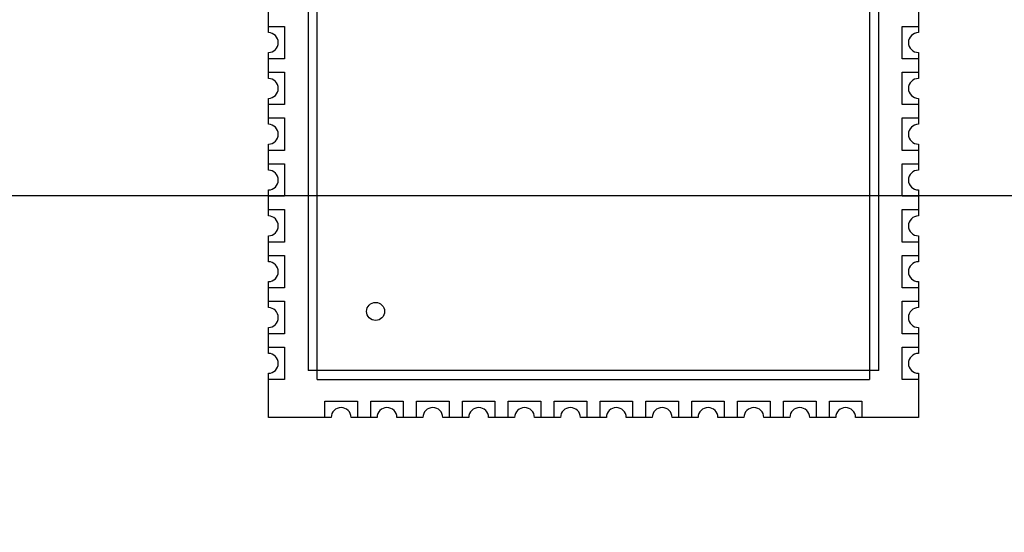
# Model space of a CAD drawing. Header units: millimetres. Extents: x -16 to 538, y -56 to 87.
# Tile 155 of 162: x 456 to 483, y 28 to 42. Entities that reach past the tile are written whole.
import ezdxf

# ---------------------------------------------------------------- set-up
doc = ezdxf.new("R2010")
doc.units = ezdxf.units.MM
doc.header["$LTSCALE"] = 1.21
doc.header["$MEASUREMENT"] = 0
doc.header["$PDMODE"] = 3
doc.header["$PDSIZE"] = 0.3125
doc.layers.get('0').update_dxf_attribs({"linetype": 'CONTINUOUS'})
doc.layers.get('DEFPOINTS').update_dxf_attribs({"linetype": 'CONTINUOUS'})
doc.layers.add('Dim', color=3, linetype='CONTINUOUS', lineweight=25)
doc.styles.get("Standard").update_dxf_attribs({"font": 'txt', "width": 0.8})
doc.dimstyles.get("Standard").update_dxf_attribs({"dimtxt": 0.15625, "dimasz": 0.1875, "dimexe": 0.125, "dimexo": 0.0625, "dimgap": 0.09, "dimtad": 0, "dimtih": 1, "dimtoh": 1, "dimzin": 4, "dimdsep": 46, "dimtxsty": 'STANDARD', "dimblk": '_FILLED', "dimblk1": '_FILLED', "dimblk2": '_FILLED', "dimcen": 0.09, "dimazin": 1, "dimtp": 0.01, "dimtm": 0.01, "dimtfac": 1, "dimtofl": 0, "dimtmove": 0, "dimatfit": 3, "dimldrblk": '_FILLED', "dimfxl": 1, "dimtolj": 1, "dimtzin": 4, "dimarcsym": 0})

# ---------------------------------------------------------------- blocks, each defined once
blk = doc.blocks.new('_FILLED')
at = {"color": 0, "linetype": 'ByBlock'}
blk.add_solid([(0, 0), (-1, 0.167), (-1, -0.167)], dxfattribs=at)
blk = doc.blocks.new('*D19')
at = {"color": 0, "linetype": 'ByBlock', "lineweight": -2}
for p, q in [((450.643, 37.023), (532.54, 37.023)), ((532.415, 37.023), (532.415, 16.421)), ((532.415, -12.027), (532.415, 8.574)), ((450.643, -12.027), (532.54, -12.027))]:
    blk.add_line(p, q, dxfattribs=at)
at = {"layer": 'DEFPOINTS', "color": 0, "linetype": 'ByBlock'}
for p in [(450.581, 37.023), (450.581, -12.027)]:
    blk.add_point(p, dxfattribs=at)
at = {"color": 0, "linetype": 'ByBlock', "lineweight": -2, "xscale": 2.54, "yscale": 2.54, "zscale": 2.54}
for p, rotation in [((532.415, 37.023), 90), ((532.415, -12.027), 270)]:
    blk.add_blockref('_FILLED', p, dxfattribs=dict(at, rotation=rotation))
at = {"color": 0, "linetype": 'ByBlock', "lineweight": -2, "insert": (532.415, 12.498), "char_height": 2.5, "attachment_point": 5, "rotation": 90}
blk.add_mtext('\\A1;49.05', dxfattribs=at)

msp = doc.modelspace()

# ---------------------------------------------------------------- linework, layer by layer
at = {"color": 7, "linetype": 'Continuous'}
for p, q in [((464.122, 31.918), (464.122, 49.518)), ((479.422, 49.518), (479.422, 31.918)), ((463.872, 49.268), (463.872, 32.168)), ((479.672, 32.168), (479.672, 49.268)), ((462.772, 41.533), (462.772, 42.253)), ((480.772, 42.253), (480.772, 41.533)), ((462.772, 41.708), (463.222, 41.708)), ((463.222, 41.708), (463.222, 40.808)), ((480.322, 41.708), (480.772, 41.708)), ((480.322, 40.808), (480.322, 41.708)), ((462.772, 40.263), (462.772, 40.983)), ((480.772, 40.983), (480.772, 40.263)), ((463.222, 40.808), (462.772, 40.808)), ((480.772, 40.808), (480.322, 40.808)), ((462.772, 40.438), (463.222, 40.438)), ((463.222, 40.438), (463.222, 39.538)), ((480.322, 40.438), (480.772, 40.438)), ((480.322, 39.538), (480.322, 40.438)), ((462.772, 38.993), (462.772, 39.713)), ((463.222, 39.538), (462.772, 39.538)), ((480.772, 39.538), (480.322, 39.538)), ((480.772, 39.713), (480.772, 38.993)), ((462.772, 39.168), (463.222, 39.168)), ((463.222, 39.168), (463.222, 38.268)), ((480.322, 39.168), (480.772, 39.168)), ((480.322, 38.268), (480.322, 39.168)), ((462.772, 37.723), (462.772, 38.443)), ((480.772, 38.443), (480.772, 37.723)), ((463.222, 38.268), (462.772, 38.268)), ((480.772, 38.268), (480.322, 38.268)), ((462.772, 37.898), (463.222, 37.898)), ((463.222, 37.898), (463.222, 36.998)), ((480.322, 37.898), (480.772, 37.898)), ((480.322, 36.998), (480.322, 37.898)), ((462.772, 36.453), (462.772, 37.173)), ((480.772, 37.173), (480.772, 36.453)), ((463.222, 36.998), (462.772, 36.998)), ((480.772, 36.998), (480.322, 36.998)), ((462.772, 36.628), (463.222, 36.628)), ((463.222, 36.628), (463.222, 35.728)), ((480.322, 36.628), (480.772, 36.628)), ((480.322, 35.728), (480.322, 36.628)), ((462.772, 35.183), (462.772, 35.903)), ((463.222, 35.728), (462.772, 35.728)), ((480.772, 35.728), (480.322, 35.728)), ((480.772, 35.903), (480.772, 35.183)), ((462.772, 35.358), (463.222, 35.358)), ((463.222, 35.358), (463.222, 34.458)), ((480.322, 35.358), (480.772, 35.358)), ((480.322, 34.458), (480.322, 35.358)), ((462.772, 33.913), (462.772, 34.633)), ((480.772, 34.633), (480.772, 33.913)), ((463.222, 34.458), (462.772, 34.458)), ((480.772, 34.458), (480.322, 34.458)), ((462.772, 34.088), (463.222, 34.088)), ((463.222, 34.088), (463.222, 33.188)), ((480.322, 34.088), (480.772, 34.088)), ((480.322, 33.188), (480.322, 34.088)), ((462.772, 32.643), (462.772, 33.363)), ((480.772, 33.363), (480.772, 32.643)), ((463.222, 33.188), (462.772, 33.188)), ((480.772, 33.188), (480.322, 33.188)), ((462.772, 32.818), (463.222, 32.818)), ((463.222, 32.818), (463.222, 31.918)), ((480.322, 32.818), (480.772, 32.818)), ((480.322, 31.918), (480.322, 32.818)), ((462.772, 30.868), (462.772, 32.093)), ((463.222, 31.918), (462.772, 31.918)), ((479.672, 32.168), (463.872, 32.168)), ((464.122, 31.918), (479.422, 31.918)), ((480.772, 31.918), (480.322, 31.918)), ((480.772, 32.093), (480.772, 30.868)), ((464.337, 31.318), (465.237, 31.318)), ((464.337, 30.868), (464.337, 31.318)), ((465.237, 31.318), (465.237, 30.868)), ((465.607, 31.318), (466.507, 31.318)), ((465.607, 30.868), (465.607, 31.318)), ((466.507, 31.318), (466.507, 30.868)), ((466.877, 31.318), (467.777, 31.318)), ((466.877, 30.868), (466.877, 31.318)), ((467.777, 31.318), (467.777, 30.868)), ((468.147, 31.318), (469.047, 31.318)), ((468.147, 30.868), (468.147, 31.318)), ((469.047, 31.318), (469.047, 30.868)), ((469.417, 31.318), (470.317, 31.318)), ((469.417, 30.868), (469.417, 31.318)), ((470.317, 31.318), (470.317, 30.868)), ((470.687, 31.318), (471.587, 31.318)), ((470.687, 30.868), (470.687, 31.318)), ((471.587, 31.318), (471.587, 30.868)), ((471.957, 31.318), (472.857, 31.318)), ((471.957, 30.868), (471.957, 31.318)), ((472.857, 31.318), (472.857, 30.868)), ((473.227, 31.318), (474.127, 31.318)), ((473.227, 30.868), (473.227, 31.318)), ((474.127, 31.318), (474.127, 30.868)), ((474.497, 31.318), (475.397, 31.318)), ((474.497, 30.868), (474.497, 31.318)), ((475.397, 31.318), (475.397, 30.868)), ((475.767, 31.318), (476.667, 31.318)), ((475.767, 30.868), (475.767, 31.318)), ((476.667, 31.318), (476.667, 30.868)), ((477.037, 31.318), (477.937, 31.318)), ((477.037, 30.868), (477.037, 31.318)), ((477.937, 31.318), (477.937, 30.868)), ((478.307, 31.318), (479.207, 31.318)), ((478.307, 30.868), (478.307, 31.318)), ((479.207, 31.318), (479.207, 30.868)), ((464.512, 30.868), (462.772, 30.868)), ((465.782, 30.868), (465.062, 30.868)), ((467.052, 30.868), (466.332, 30.868)), ((468.322, 30.868), (467.602, 30.868)), ((469.592, 30.868), (468.872, 30.868)), ((470.862, 30.868), (470.142, 30.868)), ((472.132, 30.868), (471.412, 30.868)), ((473.402, 30.868), (472.682, 30.868)), ((474.672, 30.868), (473.952, 30.868)), ((475.942, 30.868), (475.222, 30.868)), ((477.212, 30.868), (476.492, 30.868)), ((478.482, 30.868), (477.762, 30.868)), ((480.772, 30.868), (479.032, 30.868))]:
    msp.add_line(p, q, dxfattribs=at)
msp.add_circle((465.742, 33.808), 0.25, dxfattribs=at)
for centre, start, end in [((462.772, 41.258), 270, 90), ((480.772, 41.258), 90, 270), ((462.772, 39.988), 270, 90), ((480.772, 39.988), 90, 270), ((462.772, 38.718), 270, 90), ((480.772, 38.718), 90, 270), ((462.772, 37.448), 270, 90), ((480.772, 37.448), 90, 270), ((462.772, 36.178), 270, 90), ((480.772, 36.178), 90, 270), ((462.772, 34.908), 270, 90), ((480.772, 34.908), 90, 270), ((462.772, 33.638), 270, 90), ((480.772, 33.638), 90, 270), ((462.772, 32.368), 270, 90), ((480.772, 32.368), 90, 270), ((464.787, 30.868), 0, 180), ((466.057, 30.868), 0, 180), ((467.327, 30.868), 0, 180), ((468.597, 30.868), 0, 180), ((469.867, 30.868), 0, 180), ((471.137, 30.868), 0, 180), ((472.407, 30.868), 0, 180), ((473.677, 30.868), 0, 180), ((474.947, 30.868), 0, 180), ((476.217, 30.868), 0, 180), ((477.487, 30.868), 0, 180), ((478.757, 30.868), 0, 180)]:
    msp.add_arc(centre, 0.275, start, end, dxfattribs=at)

# ---------------------------------------------------------------- dimensions: what is measured, and where the dimension line sits
at = {"layer": 'Dim'}
dim = msp.add_linear_dim(base=(532.415, -12.027), p1=(450.581, 37.023), p2=(450.581, -12.027), angle=90, dimstyle='STANDARD', override={"dimtxt": 2.5, "dimasz": 2.54, "dimtih": 0, "dimtoh": 0, "dimzin": 0, "dimcen": 0.198, "dimadec": 0, "dimazin": 0, "dimtp": 0, "dimtm": 0, "dimtdec": 4, "dimtzin": 0}, dxfattribs=at)
dim.commit()
dim.dimension.update_dxf_attribs({"geometry": '*D19', "text_midpoint": (532.415, 12.498)})

doc.saveas('drawing.dxf')
